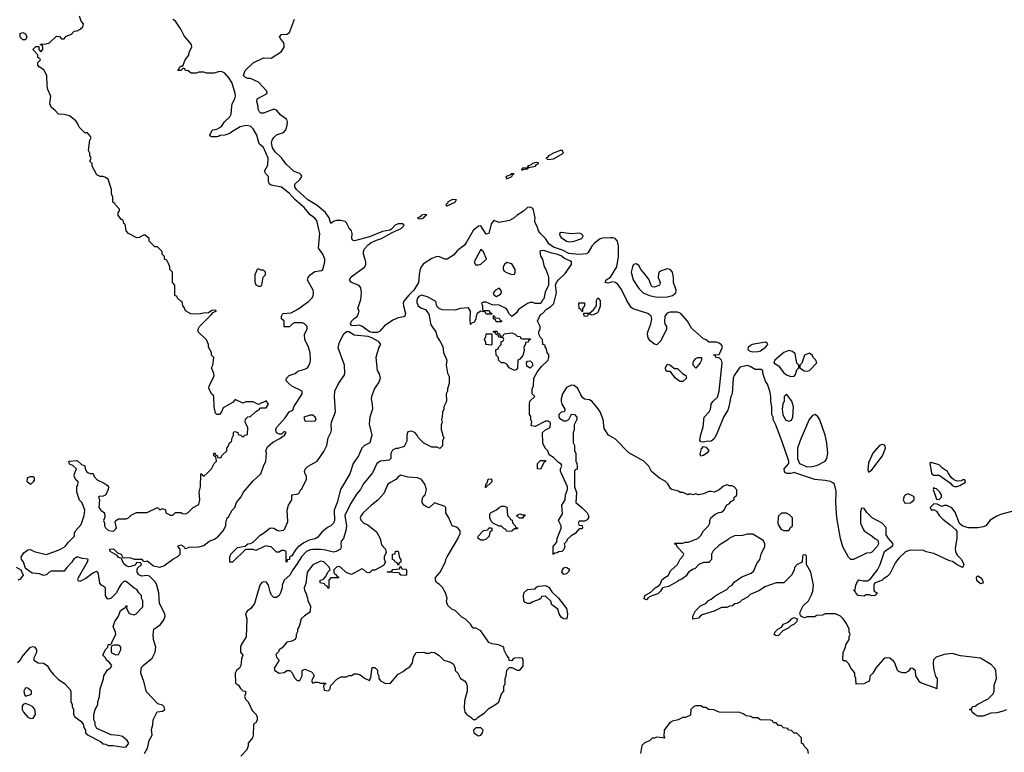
# Model space of a CAD drawing. Header units: inches. Extents: x 2710684 to 2828758, y 857022 to 965663.
# Tile 188 of 256: x 2770906 to 2778514, y 917838 to 923502. Entities that reach past the tile are written whole.
import ezdxf

# ---------------------------------------------------------------- set-up
doc = ezdxf.new("R2010")
doc.units = ezdxf.units.IN
doc.header["$MEASUREMENT"] = 0
doc.layers.add('C7971', color=7, linetype='Continuous')
doc.layers.add('C7972', color=7, linetype='Continuous')

msp = doc.modelspace()

# ---------------------------------------------------------------- linework, layer by layer
at = {"layer": 'C7971', "color": 4}
for points, elevation in [([(2770890, 918532), (2770910, 918552), (2770932.9, 918587.1), (2770989.5, 918650.5), (2771010, 918656), (2771022, 918650), (2771034.8, 918630), (2771034.8, 918610), (2771016, 918570), (2771016, 918550), (2771050, 918531), (2771090, 918526.8), (2771118, 918510), (2771141, 918470), (2771163.5, 918443.5), (2771203.5, 918403.5), (2771252, 918370), (2771292, 918330), (2771302, 918310), (2771302, 918230), (2771312, 918210), (2771312.7, 918192.7), (2771322, 918170), (2771322, 918130), (2771331.6, 918111.6), (2771378.8, 918078.8), (2771395.3, 918055.3), (2771402, 918030), (2771414, 918010), (2771414, 917990), (2771434, 917970), (2771530, 917922), (2771550, 917904.7), (2771570, 917902), (2771590, 917892), (2771628.4, 917891.6), (2771710, 917878), (2771730, 917882), (2771748.7, 917910), (2771735.3, 917930), (2771700.2, 917960.2), (2771670, 917969.2), (2771612.9, 917972.9), (2771503.1, 918023.1), (2771488.4, 918048.4), (2771488, 918070), (2771478, 918090), (2771478, 918130), (2771488, 918170), (2771498, 918182), (2771508.7, 918210), (2771508.7, 918230), (2771522, 918270), (2771528.7, 918330), (2771553.6, 918406.4), (2771555.3, 918430), (2771584.7, 918475.3), (2771608.4, 918491.6), (2771618, 918510), (2771596.5, 918536.5), (2771578, 918550), (2771568.4, 918568.4), (2771548, 918590), (2771570, 918634), (2771586, 918650), (2771588.9, 918671.1), (2771607.3, 918672.7), (2771618, 918682), (2771618, 918690), (2771648, 918750), (2771647.3, 918767.3), (2771628, 918810), (2771642, 918850), (2771668.7, 918890), (2771684.7, 918935.3), (2771722, 918958), (2771730, 918974), (2771734, 918970), (2771732, 918950), (2771751.6, 918911.6), (2771790, 918902), (2771806, 918910), (2771856.4, 918963.6), (2771858, 919010), (2771848, 919030), (2771846, 919050), (2771826, 919070), (2771810, 919098), (2771790, 919108), (2771730, 919159), (2771710, 919158), (2771690, 919138), (2771671.1, 919108.9), (2771654, 919070), (2771610, 919028.7), (2771590, 919022), (2771584.7, 919024.7), (2771568.7, 919050), (2771568, 919110), (2771538, 919130), (2771525.6, 919145.6), (2771515.1, 919215.1), (2771509.2, 919229.2), (2771496, 919236), (2771470, 919223.7), (2771417.7, 919182.3), (2771370, 919159), (2771362, 919162), (2771355.3, 919170), (2771361.2, 919190), (2771429.2, 919310), (2771435.3, 919330), (2771432.7, 919332.7), (2771390, 919336), (2771350, 919349.2), (2771321, 919330), (2771310, 919308), (2771270, 919266), (2771250, 919238), (2771150, 919238), (2771131.6, 919228.4), (2771114, 919210), (2771090, 919204), (2771058, 919218), (2771002.7, 919222.7), (2770956.4, 919256.4), (2770948, 919268), (2770934.5, 919310), (2770921.2, 919330), (2770918.4, 919350), (2770921.7, 919358.3), (2770938.3, 919381.7), (2770970, 919402.8), (2770990, 919406), (2771018, 919390), (2771110, 919368.5), (2771178, 919390), (2771222, 919410), (2771257.2, 919430), (2771279.5, 919460.5), (2771328.7, 919510), (2771328.7, 919531.3), (2771338, 919550), (2771381.2, 919598.8), (2771404.5, 919670), (2771409.3, 919709.3), (2771390, 919766), (2771368, 919788), (2771348, 919850), (2771348, 919890), (2771356.4, 919903.6), (2771358, 919930), (2771343.1, 919943.1), (2771326, 919970), (2771328.4, 919991.6), (2771332.2, 920000)], 12), ([(2771437.1, 920000), (2771450, 919994), (2771472.7, 919992.7), (2771482, 919970), (2771504.7, 919944.7), (2771559.8, 919919.8), (2771582.8, 919902.8), (2771591, 919891), (2771590.8, 919869.2), (2771570.8, 919829.2), (2771550, 919819), (2771523.6, 919816.4), (2771514, 919810), (2771522, 919790), (2771518, 919730), (2771532, 919710), (2771562, 919690), (2771563.6, 919656.4), (2771554, 919630), (2771562, 919610), (2771562, 919590), (2771570, 919574), (2771592.7, 919552.7), (2771630, 919547.3), (2771650, 919564.7), (2771653.6, 919573.6), (2771643.1, 919616.9), (2771648.9, 919631.1), (2771670, 919642), (2771730, 919642), (2771746, 919650), (2771767.3, 919672.7), (2771808.4, 919691.6), (2771890, 919692), (2771970, 919732), (2771990, 919714), (2772010, 919722), (2772031.6, 919711.6), (2772034, 919690), (2772070, 919672), (2772090, 919672), (2772110, 919692), (2772150, 919692), (2772163.6, 919683.6), (2772190, 919682), (2772208.4, 919691.6), (2772246, 919730), (2772290, 919754), (2772299, 919790), (2772294, 919850), (2772302, 919890), (2772306, 919990), (2772314, 919990), (2772318, 919978), (2772330, 919974), (2772356.9, 920000)], 12), ([(2771871.6, 917828.4), (2771892.3, 917870), (2771905.2, 917930), (2771928.7, 917970), (2771924, 918016), (2771935.3, 918050), (2771938, 918090), (2771968.4, 918151.6), (2772010, 918156), (2772028.7, 918170), (2772022, 918190), (2772010, 918202), (2771974, 918214), (2771884.8, 918304.8), (2771865.6, 918385.6), (2771842, 918450), (2771844, 918484), (2771850, 918498), (2771859, 918510), (2771930, 918566), (2771952.9, 918612.9), (2771958, 918650), (2771940.9, 918710), (2771937, 918750), (2771943.7, 918790), (2771993.3, 918826.7), (2772018.7, 918861.3), (2772029.5, 918890), (2772027, 918910), (2771987.3, 918990), (2771982, 919070), (2771966.6, 919130), (2771954.5, 919154.5), (2771910, 919201.2), (2771890, 919206), (2771850, 919199.7), (2771827, 919210), (2771814.5, 919230), (2771812.7, 919250), (2771817.2, 919262.8), (2771846, 919290), (2771842, 919302), (2771810, 919306), (2771796, 919284), (2771765.5, 919274.5), (2771750, 919272), (2771730, 919279.5), (2771710, 919295.3), (2771695.3, 919330), (2771696.4, 919336.4), (2771670, 919345.2), (2771659.3, 919359.3), (2771604, 919390), (2771602, 919410), (2771632, 919412), (2771660.7, 919380.7), (2771691, 919370), (2771703.6, 919343.6), (2771761.4, 919341.4), (2771790, 919331.3), (2771850, 919331), (2771858, 919318), (2771870, 919314), (2771890, 919318), (2771940.7, 919280.7), (2771990, 919270.7), (2772020.9, 919279.1), (2772090, 919331.3), (2772128.4, 919351.6), (2772146, 919370), (2772146, 919410), (2772130, 919426), (2772130, 919434), (2772150, 919442), (2772174, 919430), (2772178, 919418), (2772190, 919414), (2772216.4, 919423.6), (2772290, 919426), (2772330, 919438), (2772370, 919471.3), (2772410, 919486), (2772442, 919510), (2772478, 919550), (2772498, 919590), (2772498, 919610), (2772508, 919650), (2772520.4, 919659.6), (2772548, 919710), (2772568, 919730), (2772582, 919770), (2772615.3, 919810), (2772635.3, 919850), (2772710, 919938), (2772770, 919992), (2772772.6, 920000)], 8), ([(2773460.3, 920000), (2773457.1, 919990), (2773384.9, 919870), (2773359.1, 919770), (2773334.9, 919710), (2773339.1, 919630), (2773330, 919608.7), (2773311.3, 919590), (2773284.5, 919575.5), (2773239.8, 919540.2), (2773210, 919502), (2773190, 919488.7), (2773142, 919478), (2773102.5, 919457.5), (2773055.9, 919424.1), (2773036.8, 919403.2), (2773010, 919358), (2772991.3, 919348.7), (2772990, 919328.7), (2772972.7, 919327.3), (2772970, 919309), (2772966, 919310), (2772966, 919390), (2772950, 919398), (2772930, 919398), (2772910, 919386), (2772890, 919386), (2772850, 919426), (2772828.4, 919428.4), (2772815.3, 919435.3), (2772794, 919430), (2772730, 919398), (2772710, 919406), (2772650, 919406), (2772550, 919308), (2772528.7, 919308.7), (2772528.9, 919348.9), (2772538, 919370), (2772590, 919422), (2772648.7, 919431.3), (2772670, 919451.3), (2772690, 919452), (2772710, 919462), (2772763.2, 919516.8), (2772790, 919531.3), (2772838, 919570), (2772850, 919573.4), (2772870, 919570.7), (2772894.8, 919554.8), (2772910, 919550.8), (2772944, 919556), (2772953.6, 919566.4), (2772978, 919622), (2772973.2, 919710), (2772984, 919750), (2773008, 919790), (2773008, 919830), (2773047.3, 919832.7), (2773062, 919838), (2773078, 919870), (2773085.6, 919874.4), (2773122.9, 919950), (2773122, 919970), (2773110, 920000)], 4), ([(2773632.6, 920000), (2773561, 919910), (2773538.8, 919870), (2773507.3, 919832.7), (2773460.9, 919759.1), (2773419.3, 919670), (2773430.4, 919590), (2773426.2, 919553.8), (2773407.7, 919492.3), (2773391, 919470), (2773386.8, 919450), (2773390.6, 919429.4), (2773384.7, 919410), (2773352, 919390), (2773330, 919386.6), (2773270, 919402), (2773230, 919406.6), (2773170, 919406.9), (2773150, 919403.5), (2773123, 919390), (2773083.7, 919350), (2773048.3, 919291.7), (2773015.3, 919250), (2772993.4, 919206.6), (2772950.6, 919169.4), (2772934.8, 919130), (2772934, 919110), (2772921, 919070), (2772910.5, 919049.5), (2772890, 919035.3), (2772870, 919035.3), (2772852.9, 919052.9), (2772840.2, 919080.2), (2772829, 919130), (2772814.2, 919154.2), (2772790, 919157.2), (2772778, 919150), (2772762.8, 919130), (2772721, 918990), (2772692, 918950), (2772664.7, 918930), (2772652, 918910), (2772662, 918870), (2772656, 918730), (2772618, 918670), (2772611.3, 918650), (2772612.7, 918612.7), (2772631.3, 918590), (2772619.6, 918560.4), (2772614.8, 918510), (2772604.7, 918490), (2772582, 918470), (2772572, 918450), (2772572.7, 918372.7), (2772596.9, 918356.9), (2772611.6, 918331.6), (2772630, 918314), (2772650.9, 918310.9), (2772652, 918290), (2772642, 918270), (2772652, 918250), (2772672, 918230), (2772702, 918162), (2772732, 918130), (2772742, 918110), (2772742, 918090), (2772730, 918066), (2772718, 918062), (2772712.7, 918047.3), (2772711.3, 917970), (2772704.7, 917950), (2772671.3, 917910), (2772671, 917889), (2772662, 917858), (2772614, 917810)], 8), ([(2775193.8, 920000), (2775192, 919890), (2775207.1, 919847.1), (2775202, 919770), (2775250.5, 919730.5), (2775290.5, 919690.5), (2775300.7, 919670), (2775301, 919650), (2775290, 919635.3), (2775270, 919626), (2775230, 919626), (2775222, 919610), (2775230, 919594), (2775252.7, 919592.7), (2775254, 919570), (2775250, 919566), (2775230, 919566), (2775198, 919530), (2775167.3, 919512.7), (2775136, 919484), (2775130, 919468), (2775112, 919450), (2775118, 919430), (2775110, 919406), (2775094, 919390), (2775072, 919388), (2775059.6, 919380.4), (2775042, 919378), (2775028.7, 919368.7), (2775028.7, 919430), (2775056.4, 919463.6), (2775058, 919490), (2775088.7, 919570), (2775088.7, 919590), (2775069, 919630), (2775099.3, 919680.7), (2775095.3, 919750), (2775122, 919790), (2775122.7, 919830), (2775139, 919870), (2775138, 919890), (2775090.3, 920000)], 8), ([(2778530, 918168), (2778504.7, 918155.3), (2778455.3, 918144.7), (2778410, 918142), (2778350, 918118), (2778310, 918118), (2778286, 918130), (2778266, 918150), (2778262, 918162), (2778246, 918170), (2778262, 918178), (2778267.3, 918192.7), (2778290, 918194), (2778308.4, 918211.6), (2778390, 918252), (2778428, 918290), (2778435.3, 918310), (2778436.4, 918356.4), (2778453.2, 918410), (2778449.2, 918470), (2778439, 918490), (2778415.5, 918515.5), (2778330, 918565.2), (2778174.8, 918585.2), (2778110, 918601.2), (2778050, 918595.3), (2777986.4, 918573.6), (2777967.1, 918552.9), (2777964.7, 918530), (2777966.4, 918486.4), (2777983.6, 918423.6), (2777994, 918410), (2777992, 918328), (2777978, 918338), (2777873.6, 918373.6), (2777862, 918382), (2777829.3, 918429.3), (2777828, 918468), (2777807.3, 918487.3), (2777790, 918488), (2777774, 918466), (2777750, 918453.2), (2777730, 918452.7), (2777700.9, 918460.9), (2777688, 918470), (2777668.7, 918530), (2777660.2, 918540.2), (2777630, 918565.2), (2777610, 918569.3), (2777590, 918566), (2777580.9, 918559.1), (2777524.9, 918495.1), (2777498, 918450), (2777478, 918430), (2777470, 918388), (2777427.3, 918367.3), (2777370, 918366), (2777368, 918410), (2777358, 918430), (2777358, 918450), (2777350, 918466), (2777330, 918486), (2777310, 918526), (2777290, 918546), (2777270, 918546), (2777266, 918550), (2777268, 918610), (2777288, 918650), (2777288.7, 918670), (2777315.3, 918710), (2777315.3, 918730), (2777322, 918750), (2777315.3, 918770), (2777315.3, 918790), (2777293.6, 918833.6), (2777269.1, 918869.1), (2777248, 918890), (2777210, 918908.7), (2777130, 918908), (2777110, 918898), (2777063.6, 918896.4), (2777050, 918886), (2776990, 918886), (2776970, 918878), (2776948, 918888), (2776938, 918898), (2776935.3, 918910), (2776939.3, 918930), (2776959.3, 918970), (2777002, 919010), (2777022, 919050), (2777034.6, 919085.4), (2777039, 919130), (2777019, 919230), (2776986, 919290), (2776986, 919350), (2776982, 919362), (2776970, 919366), (2776958, 919362), (2776954, 919350), (2776952.7, 919307.3), (2776914, 919290), (2776892, 919268), (2776890, 919246), (2776870, 919208), (2776810, 919148), (2776750, 919148.7), (2776663.5, 919116.5), (2776622, 919090), (2776550, 919058), (2776530, 919038), (2776486.4, 919013.6), (2776470, 918998), (2776450, 918988), (2776432.7, 918987.3), (2776414, 918970), (2776390, 918968), (2776370, 918958), (2776330, 918958), (2776271.6, 918928.4), (2776179.8, 918900.2), (2776166.4, 918893.6), (2776150, 918875.3), (2776108, 918868), (2776108.4, 918891.6), (2776127.3, 918932.7), (2776166, 918970), (2776210, 918992), (2776228.9, 919011.1), (2776250, 919022), (2776286.3, 919053.7), (2776370, 919098), (2776390, 919121), (2776410, 919131.3), (2776426.6, 919153.4), (2776486.3, 919193.7), (2776558, 919222), (2776578.6, 919241.4), (2776602.9, 919297.1), (2776624, 919330), (2776634, 919370), (2776664, 919430), (2776664, 919450), (2776652.5, 919472.5), (2776642, 919482), (2776570, 919524), (2776530, 919525.2), (2776490, 919513.2), (2776430, 919512.7), (2776390, 919494), (2776378, 919482), (2776310, 919439), (2776263.5, 919396.5), (2776252, 919370), (2776251.6, 919328.4), (2776230, 919306), (2776190, 919306), (2776154, 919290), (2776122, 919258), (2776110, 919255.3), (2776074, 919230), (2776056.9, 919203.1), (2776022, 919178), (2776002, 919170), (2775990, 919158), (2775918.8, 919121.2), (2775874, 919110), (2775856.9, 919083.1), (2775836, 919064), (2775790, 919048), (2775766, 919034), (2775750, 919018), (2775730, 919026), (2775735.3, 919050), (2775784, 919076), (2775815.3, 919110), (2775850, 919131.3), (2775858.6, 919141.4), (2775867.6, 919172.4), (2775890, 919191), (2775915.5, 919204.5), (2775936.5, 919243.5), (2775988, 919290), (2776008.4, 919331.6), (2776030, 919354), (2776038, 919370), (2776036.4, 919376.4), (2775987.3, 919427.3), (2775982, 919442), (2775966, 919450), (2775970, 919454), (2776030, 919454), (2776050, 919462), (2776070, 919462), (2776146, 919490), (2776170, 919514), (2776188.9, 919551.1), (2776228, 919590), (2776238, 919610), (2776238, 919630), (2776246, 919650), (2776280.4, 919679.6), (2776308.4, 919691.6), (2776330, 919694), (2776350, 919714), (2776368.9, 919751.1), (2776390, 919762), (2776402, 919778), (2776426, 919790), (2776426, 919810), (2776442, 919818), (2776447.3, 919832.7), (2776447.3, 919867.3), (2776426, 919890), (2776410, 919898), (2776390, 919898), (2776370, 919906), (2776343.6, 919896.4), (2776311.6, 919868.4), (2776271.1, 919848.9), (2776250, 919855.3), (2776230, 919855.3), (2776190, 919835.3), (2776150, 919828.7), (2776130, 919835.3), (2776110, 919828.7), (2776084.7, 919835.3), (2776070, 919828), (2776030, 919848), (2776010, 919848), (2775996.4, 919856.4), (2775946, 919870), (2775936.4, 919876.4), (2775913.6, 919913.6), (2775894.6, 919934.6), (2775850, 919958), (2775799.9, 920000)], 8), ([(2776883.4, 920000), (2776865.4, 919994.6), (2776834.6, 919994.6), (2776823.6, 920000)], 4), ([(2778590, 919704), (2778484.5, 919675.5), (2778450, 919661.2), (2778405.8, 919634.2), (2778371, 919590), (2778350, 919581.2), (2778310, 919574), (2778234.6, 919574.6), (2778188.4, 919588.4), (2778168.4, 919608.4), (2778133.6, 919693.6), (2778108.4, 919728.4), (2778070, 919746), (2778050, 919746), (2778030, 919738), (2777996.4, 919756.4), (2777970, 919758), (2777942, 919730), (2777950, 919714), (2777971.6, 919711.6), (2777990, 919702), (2778011.3, 919670), (2778039.8, 919639.8), (2778096.3, 919596.3), (2778138.8, 919558.8), (2778146.4, 919546.4), (2778147.5, 919492.5), (2778135.3, 919415.3), (2778136, 919390), (2778150, 919362), (2778182, 919330), (2778202, 919290), (2778194, 919270), (2778190, 919268), (2778150, 919288), (2778113.2, 919313.2), (2778090, 919319), (2777970, 919376), (2777909.4, 919389.4), (2777890, 919399), (2777790, 919402), (2777750, 919388.7), (2777699.8, 919340.2), (2777673.4, 919306.6), (2777630, 919218), (2777610, 919198), (2777579.6, 919180.4), (2777570, 919168), (2777510, 919146), (2777504.7, 919130), (2777504.7, 919090), (2777510, 919082), (2777531, 919070), (2777514, 919050), (2777490, 919048), (2777470, 919055.3), (2777444.7, 919055.3), (2777430, 919046), (2777386, 919050), (2777366, 919070), (2777362, 919082), (2777348, 919090), (2777362, 919098), (2777366, 919130), (2777380.2, 919159.8), (2777390, 919170.8), (2777423.5, 919163.5), (2777456.5, 919163.5), (2777480.2, 919179.8), (2777534, 919250), (2777555.3, 919290), (2777588, 919390), (2777650, 919434), (2777655.3, 919450), (2777618, 919490), (2777600.4, 919520.4), (2777602, 919570), (2777598, 919578), (2777570, 919608.7), (2777492, 919652), (2777451.9, 919691.9), (2777430, 919722), (2777410, 919726), (2777402.8, 919697.2), (2777402.8, 919610), (2777423.5, 919563.5), (2777432, 919550), (2777494, 919510), (2777514, 919490), (2777538, 919478), (2777542, 919450), (2777531.1, 919428.9), (2777490, 919386), (2777479.6, 919380.4), (2777450, 919378), (2777350, 919328), (2777328.4, 919328.4), (2777310, 919346), (2777266.3, 919426.3), (2777249.2, 919490), (2777221.2, 919650), (2777213.2, 919770), (2777215.9, 919855.9), (2777202.7, 919910), (2777190, 919922.7), (2777170, 919932.3), (2777130, 919940.7), (2777050, 919947), (2776895.8, 920000)], 4), ([(2777952, 920000), (2777954, 919990), (2777970, 919982), (2778010, 919982), (2778098.8, 919918.8), (2778110, 919902), (2778130, 919892), (2778150, 919892), (2778170, 919902), (2778214, 919926), (2778210, 919946), (2778190, 919946), (2778182, 919938), (2778150, 919934), (2778124, 919944), (2778104, 919964), (2778080.5, 920000)], 4), ([(2770878, 919270), (2770914, 919250), (2770931.6, 919208.4), (2770910, 919178), (2770891.6, 919168.4)], 12), ([(2777002, 917830), (2776996.4, 917856.4), (2776967.3, 917887.3), (2776962, 917902), (2776946, 917910), (2776946, 917950), (2776910, 917986), (2776890, 917986), (2776870, 918006), (2776846, 918010), (2776842, 918022), (2776808.4, 918028.4), (2776790, 918046), (2776770, 918046), (2776750, 918066), (2776730, 918066), (2776722, 918082), (2776710, 918086), (2776628.4, 918088.4), (2776610, 918106), (2776570, 918106), (2776556.4, 918116.4), (2776520.4, 918120.4), (2776496.4, 918136.4), (2776470, 918146), (2776310, 918148), (2776270, 918166), (2776228.4, 918168.4), (2776210, 918186), (2776190, 918186), (2776170, 918198), (2776130, 918199), (2776112, 918190), (2776092, 918170), (2776090, 918126), (2776051.6, 918108.4), (2776030, 918108), (2775994, 918090), (2775950, 918079), (2775930, 918068), (2775884.7, 918010), (2775882, 917962), (2775891.3, 917948.7), (2775830, 917955.3), (2775808, 917948), (2775792, 917948), (2775774, 917930), (2775730, 917908), (2775712, 917890), (2775702, 917830)], 12)]:
    msp.add_lwpolyline(points, dxfattribs=dict(at, elevation=elevation))
for points, elevation in [([(2770990, 919909.3), (2770964, 919930), (2770965.2, 919954.8), (2770970, 919962), (2770988.9, 919971.1), (2771011.6, 919971.6), (2771018, 919958), (2771016.9, 919943.1), (2771011.1, 919928.9)], 12), ([(2773850, 919981.2), (2773830, 919969), (2773812.8, 919947.2), (2773770, 919925.2), (2773751, 919910), (2773719.8, 919840.2), (2773673.2, 919786.8), (2773624.7, 919750), (2773561, 919690), (2773544.7, 919670), (2773538, 919650), (2773544.7, 919630), (2773564.7, 919610), (2773596.8, 919596.8), (2773662, 919542), (2773691.3, 919490), (2773701, 919441), (2773731.3, 919410), (2773738, 919382), (2773722, 919350), (2773722, 919330), (2773732, 919310), (2773718, 919282), (2773650, 919246), (2773630, 919246), (2773610, 919226), (2773588.4, 919228.4), (2773566, 919250), (2773550, 919258), (2773470, 919214), (2773429.1, 919229.1), (2773386, 919270), (2773370, 919274), (2773354, 919270), (2773334, 919250), (2773334, 919230), (2773338, 919218), (2773350, 919214), (2773358, 919198), (2773370, 919194), (2773370, 919186), (2773310, 919186), (2773294, 919170), (2773294, 919110), (2773290, 919106), (2773282, 919122), (2773266, 919130), (2773262, 919142), (2773228.9, 919148.9), (2773228, 919170), (2773250, 919174), (2773270, 919194), (2773290, 919234), (2773306, 919250), (2773298, 919270), (2773255.3, 919310), (2773230, 919317.2), (2773170, 919288), (2773126, 919230), (2773116.9, 919143.1), (2773104.7, 919110), (2773106, 919090), (2773118, 919070), (2773131.1, 919031.1), (2773132, 919010), (2773152, 918970), (2773151.1, 918928.9), (2773143.6, 918916.4), (2773106.4, 918893.6), (2773082, 918870), (2773064.7, 918810), (2773052, 918790), (2773052, 918770), (2773042, 918750), (2773042, 918730), (2773034, 918710), (2773010, 918698), (2772970, 918688.7), (2772934.4, 918645.6), (2772912, 918630), (2772905.4, 918614.6), (2772886.4, 918593.6), (2772890, 918574), (2772912, 918550), (2772871.3, 918490), (2772878, 918470), (2772910, 918451), (2772950, 918456), (2772970, 918472), (2772994, 918470), (2773011.6, 918451.6), (2773030, 918414), (2773050, 918394), (2773070, 918394), (2773088, 918430), (2773088.4, 918471.6), (2773110, 918482), (2773159.8, 918459.8), (2773172, 918450), (2773182, 918430), (2773162, 918390), (2773170, 918374), (2773190, 918382), (2773210, 918382), (2773230, 918374), (2773270, 918374), (2773272.7, 918367.3), (2773258, 918362), (2773254, 918350), (2773258, 918318), (2773290, 918314), (2773306, 918330), (2773307.3, 918352.7), (2773356.4, 918403.6), (2773390, 918422), (2773430, 918422), (2773450, 918432), (2773470, 918432), (2773490, 918444.7), (2773510, 918444.7), (2773537.3, 918437.3), (2773570, 918411.3), (2773610, 918394), (2773620.4, 918419.6), (2773630, 918494), (2773650, 918494), (2773670, 918474), (2773672, 918450), (2773682, 918430), (2773682, 918410), (2773694, 918390), (2773731.6, 918371.6), (2773770, 918372), (2773830, 918442), (2773870, 918462), (2773890, 918482), (2773920.4, 918499.6), (2773942, 918530), (2773950, 918574), (2773969.1, 918610.9), (2774030, 918612), (2774045.4, 918605.4), (2774070, 918604.7), (2774090, 918612), (2774110, 918611.3), (2774146.4, 918586.4), (2774182, 918550), (2774236, 918536), (2774258.8, 918518.8), (2774271.3, 918490), (2774272, 918470), (2774292, 918450), (2774312, 918410), (2774342, 918390), (2774355.3, 918375.3), (2774364.7, 918350), (2774364.7, 918310), (2774343.5, 918236.5), (2774341, 918181), (2774344.7, 918150), (2774362, 918130), (2774391.1, 918111.1), (2774410, 918092), (2774430, 918092), (2774449.1, 918110.9), (2774496.5, 918143.5), (2774530, 918178), (2774590, 918212), (2774608, 918230), (2774628.4, 918291.6), (2774646, 918310), (2774647.3, 918347.3), (2774658, 918370), (2774658, 918410), (2774666, 918430), (2774670, 918474), (2774690, 918494), (2774710, 918494), (2774750, 918474), (2774770, 918474), (2774796.4, 918503.6), (2774795.3, 918550), (2774790, 918566), (2774770, 918568), (2774730, 918566), (2774718, 918562), (2774710, 918546), (2774687.3, 918547.3), (2774686, 918570), (2774670, 918586), (2774648.4, 918628.4), (2774646, 918650), (2774606, 918670), (2774556.4, 918676.4), (2774530, 918688), (2774470, 918778), (2774430, 918798), (2774410, 918798), (2774390, 918828), (2774350, 918868), (2774323.1, 918883.1), (2774270, 918934), (2774244, 918944), (2774214.6, 918974.6), (2774203.1, 919003.1), (2774208.7, 919030), (2774195.3, 919070), (2774172.9, 919112.9), (2774150, 919135.3), (2774126, 919150), (2774118, 919170), (2774118, 919190), (2774154, 919230), (2774195.3, 919310), (2774198, 919330), (2774208, 919350), (2774292.1, 919487.9), (2774308.7, 919530), (2774308.7, 919550), (2774290, 919575.3), (2774248, 919590), (2774222, 919650), (2774198, 919690), (2774198, 919730), (2774190, 919738), (2774110, 919768), (2774070, 919729), (2774050, 919735.3), (2774028.7, 919750), (2774015.3, 919770), (2774015.3, 919790), (2774024.7, 919815.3), (2774038, 919830), (2774048.7, 919870), (2774035.3, 919910), (2774010, 919948), (2773980.4, 919960.4), (2773905.6, 919965.6)], 12), ([(2774506, 919886), (2774508, 919910), (2774518, 919922), (2774526, 919950), (2774552.7, 919952.7), (2774554, 919930), (2774530, 919906), (2774518, 919902), (2774510, 919886)], 8), ([(2777970, 919886), (2777964.7, 919870), (2777990, 919794), (2778010, 919792), (2778028, 919810), (2778028, 919830), (2778015.3, 919850), (2777990, 919875.3), (2777978, 919878)], 4), ([(2777770, 919835.3), (2777750, 919828), (2777741, 919819), (2777732, 919790), (2777742, 919770), (2777750, 919764.7), (2777790, 919766), (2777818, 919790), (2777818, 919810), (2777810, 919818)], 4), ([(2774670, 919546), (2774662, 919562), (2774647.3, 919567.3), (2774630, 919586), (2774610, 919586), (2774567.3, 919607.3), (2774550, 919626), (2774538, 919650), (2774538, 919682), (2774548.4, 919691.6), (2774590, 919712), (2774610, 919732), (2774630, 919742), (2774650, 919742), (2774670, 919734), (2774674, 919670), (2774694, 919650), (2774698, 919638), (2774712, 919632), (2774712.7, 919612.7), (2774734, 919590), (2774738, 919578), (2774754, 919570), (2774750, 919566), (2774730, 919566), (2774710, 919548)], 8), ([(2774790, 919674), (2774810, 919674), (2774810, 919666), (2774798, 919662), (2774790, 919648), (2774768.4, 919648.4), (2774746, 919670), (2774770, 919682)], 8), ([(2776830, 919688), (2776792.7, 919687.3), (2776770, 919666), (2776765.4, 919654.6), (2776764.7, 919610), (2776770, 919594), (2776786.4, 919566.4), (2776798, 919558), (2776810, 919552), (2776850, 919554), (2776863.1, 919576.9), (2776878, 919590), (2776878, 919650), (2776854.6, 919674.6)], 8), ([(2774470, 919478), (2774448, 919490), (2774448.7, 919510), (2774490, 919552), (2774522, 919558), (2774530, 919574), (2774550, 919574), (2774554, 919570), (2774554, 919550), (2774538, 919542), (2774534, 919510), (2774510, 919486), (2774490, 919478)], 8), ([(2773830, 919286), (2773822, 919302), (2773806, 919310), (2773802, 919322), (2773786, 919330), (2773786, 919370), (2773806, 919374), (2773810, 919394), (2773830, 919394), (2773842, 919342), (2773852, 919330), (2773851.6, 919308.4), (2773838, 919302), (2773834, 919286)], 12), ([(2773890, 919206), (2773850, 919208), (2773842, 919222), (2773830, 919226), (2773746, 919230), (2773750, 919234), (2773782, 919238), (2773788.4, 919251.6), (2773842, 919258), (2773846, 919274), (2773850, 919274), (2773858, 919258), (2773890, 919254), (2773894, 919250), (2773894, 919210)], 12), ([(2775110, 919214), (2775094, 919230), (2775099, 919250), (2775110, 919264.7), (2775129.3, 919270.7), (2775150, 919258), (2775153.4, 919250), (2775142.8, 919230), (2775130, 919219.3)], 8), ([(2778330, 919142), (2778310, 919158), (2778302, 919170), (2778298, 919190), (2778302, 919198), (2778310, 919202), (2778330.5, 919190.5), (2778344.7, 919170), (2778350, 919146)], 4), ([(2775130, 918868.7), (2775110, 918869), (2775090, 918882), (2775074, 918910), (2775064, 918944), (2775018, 918978), (2775010, 919006), (2774970, 919046), (2774938, 919042), (2774932.7, 919027.3), (2774919.6, 919020.4), (2774870, 919002), (2774850, 918988.7), (2774830, 918988.7), (2774810, 918998), (2774802, 919010), (2774799, 919050), (2774805.2, 919074.8), (2774830, 919098), (2774890, 919102), (2774903.1, 919116.9), (2774916.4, 919123.6), (2774970, 919126.8), (2774995.5, 919115.5), (2775018, 919078), (2775070, 919031), (2775130, 918951.3), (2775138.8, 918910), (2775136.9, 918883.1)], 8), ([(2776750, 918739), (2776735.3, 918750), (2776744, 918770), (2776764, 918790), (2776793.6, 918806.4), (2776809, 918830), (2776838, 918842), (2776861.2, 918858.8), (2776870, 918870.8), (2776890, 918881), (2776914, 918870), (2776912, 918850), (2776891, 918829), (2776864, 918816), (2776850, 918802), (2776802, 918778), (2776770, 918741.2)], 8), ([(2771670, 918668), (2771632.7, 918667.3), (2771618, 918662), (2771614, 918650), (2771614, 918610), (2771650, 918592), (2771670, 918594), (2771688, 918630), (2771688, 918650), (2771680.4, 918660.4)], 12), ([(2770950, 918338), (2770938.8, 918310), (2770942.8, 918282.8), (2770950, 918272), (2770990, 918284.7), (2770998, 918290), (2770998, 918310), (2770970, 918335.3)], 12), ([(2770950, 918215.3), (2770931.6, 918208.4), (2770925.4, 918194.6), (2770924.7, 918170), (2770936, 918150), (2770970, 918111), (2770990, 918101), (2771010, 918102), (2771028.7, 918130), (2771024, 918170), (2771008.7, 918190), (2770990, 918201.2)], 12), ([(2774470, 918028), (2774430, 918028), (2774412, 918010), (2774414, 917990), (2774450, 917964.7), (2774470, 917972), (2774482, 917990), (2774488, 918010)], 12)]:
    msp.add_lwpolyline(points, close=True, dxfattribs=dict(at, elevation=elevation))
at = {"layer": 'C7972', "color": 4}
for points, elevation in [([(2772356.9, 920000), (2772388, 920030), (2772408.4, 920071.6), (2772426, 920090), (2772422, 920122), (2772406, 920130), (2772406, 920150), (2772412.7, 920152.7), (2772418, 920138), (2772432.7, 920132.7), (2772438, 920118), (2772450, 920114), (2772462, 920118), (2772467.3, 920132.7), (2772506, 920170), (2772506, 920190), (2772516.4, 920203.6), (2772526, 920230), (2772542, 920238), (2772548, 920270), (2772558, 920290), (2772558, 920310), (2772564, 920316), (2772570, 920318), (2772590.9, 920310.9), (2772594, 920294), (2772614, 920290), (2772630, 920274), (2772646, 920290), (2772666, 920294), (2772668, 920350), (2772648.9, 920388.9), (2772650, 920414), (2772668.4, 920431.6), (2772690, 920434), (2772728.9, 920471.1), (2772758, 920490), (2772762, 920498), (2772770, 920502), (2772810, 920502), (2772828, 920530), (2772810, 920555.3), (2772750, 920526), (2772710, 920548), (2772652.7, 920547.3), (2772630, 920538), (2772570, 920566), (2772555.3, 920544.7), (2772478, 920502), (2772464.7, 920470), (2772450, 920448.7), (2772430, 920448.7), (2772420.2, 920460.2), (2772408.7, 920510), (2772407.3, 920587.3), (2772402, 920602), (2772390, 920606), (2772368.7, 920650), (2772368.9, 920671.1), (2772402, 920730), (2772408, 920750), (2772407.3, 920767.3), (2772388, 920810), (2772398, 920830), (2772406, 920890), (2772388.4, 920908.4), (2772388, 920930), (2772366, 920970), (2772366, 920990), (2772350, 921026), (2772286, 921090), (2772286, 921110), (2772295.3, 921130), (2772382, 921218), (2772402, 921238), (2772426, 921250), (2772415.3, 921255.3), (2772390, 921254), (2772364.7, 921235.3), (2772326.4, 921233.6), (2772290, 921225.2), (2772229, 921229), (2772186, 921250), (2772176.4, 921276.4), (2772166, 921290), (2772162, 921322), (2772150, 921326), (2772126, 921350), (2772122, 921362), (2772106, 921370), (2772106, 921450), (2772086, 921470), (2772086, 921550), (2772066, 921570), (2772066, 921590), (2772056.4, 921616.4), (2772042, 921642), (2772026, 921650), (2772026, 921670), (2772006, 921690), (2772006, 921710), (2771970, 921746), (2771950, 921746), (2771906, 921790), (2771906, 921810), (2771876.4, 921836.4), (2771863.6, 921836.4), (2771830, 921818), (2771810, 921815.3), (2771746, 921850), (2771728.4, 921868.4), (2771722, 921922), (2771710, 921926), (2771706, 921950), (2771698, 921958), (2771690, 921958), (2771668, 921990), (2771668, 922010), (2771676.4, 922023.6), (2771676.4, 922036.4), (2771646, 922070), (2771642, 922082), (2771626, 922090), (2771626, 922130), (2771616.4, 922156.4), (2771615.3, 922190), (2771588.9, 922268.9), (2771570, 922282), (2771550, 922288.7), (2771528.9, 922288.9), (2771503.1, 922303.1), (2771466, 922370), (2771466, 922390), (2771448.4, 922408.4), (2771458, 922430), (2771448.9, 922448.9), (2771448, 922470), (2771438, 922490), (2771448, 922570), (2771458, 922590), (2771456.4, 922596.4), (2771430, 922626), (2771410, 922626), (2771366, 922670), (2771356.4, 922696.4), (2771340.4, 922720.4), (2771290, 922758), (2771250, 922768), (2771206, 922770), (2771180.4, 922800.4), (2771150, 922826), (2771138, 922850), (2771146, 922910), (2771123.1, 922963.1), (2771118, 922990), (2771115.3, 923070), (2771092.9, 923112.9), (2771056.4, 923136.4), (2771046, 923150), (2771046, 923170), (2771066, 923190), (2771062, 923202), (2771046, 923210), (2771046, 923230), (2771008.7, 923271.3), (2771030, 923294), (2771054, 923294), (2771054, 923270), (2771070, 923254), (2771086, 923270), (2771086, 923290), (2771082, 923302), (2771066, 923306), (2771067.3, 923312.7), (2771110, 923314), (2771136.4, 923323.6), (2771190, 923374), (2771212.7, 923372.7), (2771230, 923354), (2771250, 923354), (2771266, 923374), (2771306, 923390), (2771328, 923412), (2771350, 923416), (2771372.5, 923427.5), (2771392.7, 923447.3), (2771399, 923470), (2771382, 923490), (2771368.4, 923528.4)], 12), ([(2772772.6, 920000), (2772789.2, 920050), (2772809, 920090), (2772814, 920150), (2772809, 920170), (2772820.2, 920199.8), (2772863.2, 920236.8), (2772916.4, 920263.6), (2772938, 920282), (2772950, 920284.7), (2772966, 920310), (2772950, 920318), (2772930, 920298), (2772910, 920298), (2772890, 920308), (2772885.2, 920330), (2772889.3, 920350), (2772957.2, 920422.8), (2772989, 920470), (2773016.4, 920483.6), (2773025.2, 920510), (2773088.7, 920610), (2773088, 920630), (2773009.1, 920669.1), (2772986, 920690), (2772966, 920710), (2772968, 920730), (2772989.1, 920750.9), (2773033.6, 920766.4), (2773054.6, 920785.4), (2773110, 920801), (2773130, 920811.3), (2773144, 920830), (2773150, 920854), (2773153.2, 920870), (2773150, 920926), (2773138, 920970), (2773108, 921030), (2773106, 921070), (2773126, 921110), (2773126, 921130), (2773106, 921150), (2773090, 921158), (2773030, 921158), (2773014, 921150), (2772990, 921128), (2772948.4, 921128.4), (2772948.7, 921170), (2772928.7, 921190), (2772928, 921210), (2772938, 921230), (2773004, 921236), (2773054.8, 921265.2), (2773136.6, 921323.4), (2773164, 921350), (2773172.5, 921367.5), (2773177.2, 921390), (2773174, 921410), (2773129.3, 921489.3), (2773134, 921510), (2773149.6, 921530.4), (2773186, 921554), (2773237.6, 921562.4), (2773249, 921570), (2773262.9, 921630), (2773263.7, 921650), (2773249.4, 921689.4), (2773215.3, 921735.3), (2773224.2, 921850), (2773220.5, 921870), (2773202.7, 921950), (2773187.5, 921967.5), (2773150, 921992.3), (2773104.5, 922050), (2773031.1, 922111.1), (2772990, 922158), (2772930, 922206.6), (2772850, 922221.2), (2772835.3, 922230), (2772828.7, 922250), (2772828, 922290), (2772808, 922310), (2772798, 922330), (2772824, 922376), (2772825.1, 922430), (2772790, 922513.2), (2772760.2, 922540.2), (2772752.7, 922552.7), (2772738, 922610), (2772710, 922657.2), (2772690, 922679.3), (2772656.9, 922683.1), (2772610, 922673.2), (2772544.5, 922635.5), (2772530, 922622), (2772490, 922608), (2772452.7, 922607.3), (2772442, 922598), (2772430, 922595.3), (2772390, 922595.3), (2772380.2, 922600.2), (2772375.3, 922610), (2772390, 922642), (2772398, 922650), (2772430, 922656), (2772465.2, 922674.8), (2772487.9, 922712.1), (2772529, 922750), (2772539, 922770), (2772544, 922830), (2772549, 922850), (2772569.2, 922890), (2772572.7, 922910), (2772572, 922930), (2772547.6, 923010), (2772525.1, 923050), (2772490, 923087), (2772470, 923098.4), (2772450, 923100.9), (2772409.2, 923089.2), (2772350, 923088), (2772330, 923095.3), (2772290, 923095.3), (2772270, 923088.7), (2772230, 923088.7), (2772207.3, 923107.3), (2772188.4, 923108.4), (2772182, 923122), (2772170, 923126), (2772151.6, 923108.4), (2772128.4, 923108.4), (2772138, 923122), (2772138, 923130), (2772150, 923142), (2772158, 923142), (2772168.9, 923151.1), (2772184, 923190), (2772212.9, 923227.1), (2772215.3, 923250), (2772235.3, 923290), (2772234, 923310), (2772176, 923376), (2772150, 923428.7), (2772108.7, 923490), (2772090, 923504)], 8), ([(2776823.6, 920000), (2776821.2, 920001.2), (2776815.3, 920010), (2776814, 920030), (2776848.7, 920070), (2776849, 920090), (2776798.4, 920238.4), (2776748.7, 920370), (2776728.7, 920410), (2776728, 920430), (2776718, 920450), (2776718, 920510), (2776709.1, 920549.1), (2776709, 920590), (2776702, 920630), (2776684.7, 920684.7), (2776670, 920708), (2776648, 920770), (2776647.3, 920787.3), (2776636.4, 920796.4), (2776590, 920798), (2776550, 920822), (2776530, 920828.7), (2776470, 920815.3), (2776425.5, 920750), (2776418, 920730), (2776410.4, 920610), (2776401.3, 920590), (2776386, 920510), (2776376.5, 920483.5), (2776344.4, 920430), (2776290, 920295.3), (2776270, 920258), (2776250, 920244), (2776210, 920242), (2776190, 920235.3), (2776170, 920238), (2776162, 920250), (2776166, 920286), (2776186.8, 920353.2), (2776195.3, 920430), (2776233.2, 920470), (2776244, 920490), (2776249, 920530), (2776262, 920550), (2776297.1, 920582.9), (2776311.8, 920630), (2776334, 920850), (2776328, 920870), (2776310, 920888), (2776286, 920890), (2776282, 920902), (2776266, 920910), (2776310, 920914), (2776335.3, 920970), (2776328.9, 920988.9), (2776310, 921002), (2776290, 921008), (2776230, 921008.7), (2776210, 921028), (2776190, 921035.3), (2776097.6, 921117.6), (2776066, 921170), (2776014, 921230), (2775990, 921239.5), (2775961.5, 921241.5), (2775930, 921239.5), (2775910, 921232), (2775890.8, 921210), (2775887.1, 921167.1), (2775891.1, 921151.1), (2775904.7, 921130), (2775904.7, 921110), (2775859.9, 921020.1), (2775830, 920988), (2775810, 920994), (2775778.6, 921018.6), (2775762, 921042), (2775757.2, 921070), (2775759.3, 921090), (2775782, 921150), (2775789.5, 921190), (2775786, 921210), (2775759, 921230), (2775645.8, 921265.8), (2775630, 921276), (2775596.2, 921330), (2775556.6, 921416.6), (2775530, 921453.2), (2775510, 921469.3), (2775486, 921474), (2775450, 921464), (2775428.7, 921470), (2775438, 921490), (2775470, 921511.3), (2775519.3, 921590), (2775532.7, 921670), (2775533.2, 921750), (2775524, 921790), (2775508, 921810), (2775490, 921816), (2775470, 921816), (2775410, 921814), (2775390, 921807), (2775346.6, 921773.4), (2775326.4, 921750), (2775298.8, 921701.2), (2775287.9, 921692.1), (2775230, 921685.6), (2775150, 921695.1), (2775099.8, 921719.8), (2775030, 921743.5), (2774995.8, 921770), (2774970, 921809.4), (2774929, 921850), (2774916, 921870), (2774904.1, 921904.1), (2774889.2, 921930), (2774885.2, 921950), (2774889.2, 921970.8), (2774877, 922030), (2774870, 922041.2), (2774852.9, 922052.9), (2774830, 922049.5), (2774797.7, 922022.3), (2774748.8, 921991.2), (2774726.8, 921970), (2774690.3, 921949.7), (2774610, 921935.1), (2774570, 921949.2), (2774550, 921924), (2774530, 921848.7), (2774510, 921844), (2774470, 921909.2), (2774450, 921906), (2774409, 921871), (2774359.4, 921780.6), (2774342, 921758), (2774290, 921718.4), (2774258, 921682), (2774210, 921649.4), (2774190, 921649.3), (2774150, 921669.6), (2774130, 921671.2), (2774090, 921656.3), (2774026.2, 921613.8), (2774009.1, 921590.9), (2773998, 921562), (2773991.7, 921530), (2773988.7, 921470), (2773950.3, 921410), (2773910.4, 921370), (2773875.2, 921324.8), (2773870.3, 921310), (2773871.7, 921290), (2773886, 921230), (2773880.7, 921210), (2773874.9, 921205.1), (2773830, 921197.6), (2773790, 921178.7), (2773723.7, 921136.3), (2773690, 921092.7), (2773670, 921083.7), (2773630, 921082.7), (2773610, 921089.2), (2773550, 921132.7), (2773530, 921139.3), (2773490, 921134), (2773470, 921138), (2773462, 921150), (2773468.7, 921170), (2773489.3, 921190.7), (2773514, 921206), (2773524, 921230), (2773528, 921250), (2773518, 921270), (2773541.6, 921338.4), (2773548, 921390), (2773541.6, 921430), (2773530, 921446.6), (2773469.7, 921469.7), (2773454, 921490), (2773467.2, 921512.8), (2773572.7, 921590), (2773580.9, 921610), (2773580.7, 921630), (2773563.6, 921690), (2773561.6, 921710), (2773569.6, 921730), (2773598.9, 921761.1), (2773622, 921778), (2773662.5, 921797.5), (2773702, 921810), (2773783, 921857), (2773853.3, 921886.7), (2773877, 921910), (2773875.3, 921915.3), (2773864.8, 921924.8), (2773830, 921923.9), (2773807.3, 921912.7), (2773778.2, 921881.8), (2773765.4, 921874.6), (2773710, 921865.4), (2773610, 921822), (2773492.9, 921792.9), (2773476.4, 921796.4), (2773473.2, 921810), (2773476, 921850), (2773469.3, 921870), (2773452.7, 921890), (2773432.1, 921932.1), (2773420.9, 921940.9), (2773386, 921950), (2773354, 921950), (2773336, 921944), (2773310, 921926), (2773296, 921970), (2773269.4, 922010), (2773204.1, 922064.1), (2773132.7, 922110), (2773043.6, 922190), (2773031.8, 922210), (2773032.3, 922230), (2773072.7, 922270), (2773085.2, 922290), (2773081.2, 922301.2), (2773070, 922313.2), (2773027.2, 922327.2), (2772963.8, 922383.8), (2772930, 922432.7), (2772880.1, 922480.1), (2772859.7, 922510), (2772851.6, 922550), (2772857, 922570), (2772870, 922591), (2772890, 922611), (2772944, 922630), (2772963.7, 922650), (2772974, 922686), (2772974.5, 922710), (2772969.4, 922729.4), (2772924.1, 922764.1), (2772890, 922802), (2772870, 922808.7), (2772790, 922778), (2772770, 922778), (2772758, 922790), (2772748.7, 922810), (2772748.7, 922830), (2772739, 922870), (2772742, 922890), (2772818, 922930), (2772815.3, 922950), (2772750, 923018), (2772690, 923048), (2772670, 923048), (2772650, 923055.3), (2772635.3, 923070), (2772649.2, 923110), (2772710, 923167.3), (2772790, 923206.8), (2772850, 923204.7), (2772930, 923254.8), (2772949.6, 923290), (2772949.6, 923310), (2772942.9, 923330), (2772924.5, 923350), (2772914, 923370), (2772930, 923386), (2772970, 923390.6), (2772990, 923402.8), (2773030, 923506)], 4), ([(2775090.3, 920000), (2775086, 920010), (2775086, 920030), (2775095.3, 920050), (2775090, 920066), (2775070, 920078), (2775030, 920118), (2774998, 920138), (2774988, 920170), (2774966, 920190), (2774948.4, 920228.4), (2774946, 920310), (2774968.4, 920331.6), (2775006, 920350), (2775007.3, 920387.3), (2774990, 920398), (2774970, 920398), (2774890, 920358), (2774862, 920362), (2774858, 920370), (2774862, 920390), (2774855.3, 920410), (2774855.3, 920435.3), (2774846, 920450), (2774846, 920530), (2774848.4, 920551.6), (2774886, 920590), (2774866, 920610), (2774866, 920650), (2774875.3, 920670), (2774878, 920730), (2774903.2, 920776.8), (2774938.6, 920821.4), (2774988.7, 920870), (2774995.3, 920890), (2774995.3, 920910), (2774982, 920930), (2774976.4, 920956.4), (2774966, 920974), (2774966, 920986), (2774948, 920990), (2774946, 921030), (2774930, 921046), (2774918, 921070), (2774918, 921090), (2774927.3, 921112.7), (2774928, 921130), (2774908, 921170), (2774930, 921222), (2774946, 921230), (2774976.4, 921263.6), (2775010, 921284.7), (2775032.1, 921307.9), (2775052.7, 921390), (2775046, 921450), (2775054, 921470), (2775068.7, 921490), (2775121.2, 921538.8), (2775169.3, 921610), (2775169.2, 921630), (2775158, 921638), (2775116.6, 921656.6), (2775090, 921675.4), (2775053.2, 921690), (2775016.9, 921696.9), (2774964.5, 921715.5), (2774942.8, 921717.2), (2774930, 921715.3), (2774926, 921710), (2774930, 921674), (2774944.7, 921650), (2774958, 921590), (2774970.8, 921570.8), (2774986, 921530), (2774991.1, 921508.9), (2774992, 921470), (2774992, 921450), (2774965.4, 921394.6), (2774956, 921344), (2774942, 921330), (2774932.7, 921307.3), (2774890, 921308), (2774870, 921315.3), (2774850, 921315.3), (2774830, 921308.7), (2774759.6, 921260.4), (2774743.6, 921236.4), (2774710, 921206), (2774686, 921230), (2774676.4, 921256.4), (2774666, 921270), (2774610, 921295.3), (2774556.4, 921296.4), (2774510, 921318), (2774490, 921318), (2774474, 921310), (2774482, 921290), (2774482, 921262), (2774490, 921254), (2774532.7, 921252.7), (2774538, 921238), (2774552.7, 921232.7), (2774554, 921226), (2774510, 921226), (2774502, 921242), (2774470, 921248), (2774442, 921230), (2774432, 921210), (2774431.6, 921188.4), (2774418, 921162), (2774402, 921158), (2774390, 921146), (2774386, 921186), (2774389.2, 921249.2), (2774374.6, 921274.6), (2774310, 921268.7), (2774270, 921255.3), (2774170, 921258), (2774146, 921270), (2774130, 921286), (2774122, 921322), (2774058, 921358), (2774010, 921372.3), (2773990, 921361.2), (2773980.7, 921350), (2773974, 921330), (2773974.8, 921314.8), (2773984.7, 921290), (2774010, 921271.3), (2774041, 921261), (2774066.4, 921226.4), (2774083.5, 921143.5), (2774121, 921090), (2774131.1, 921051.1), (2774158, 921010), (2774174.6, 920974.6), (2774181, 920930), (2774206, 920870), (2774201, 920830), (2774212, 920770), (2774223.6, 920743.6), (2774224.7, 920690), (2774211.6, 920648.4), (2774211.1, 920628.9), (2774202, 920610), (2774203.6, 920556.4), (2774199.6, 920540.4), (2774182, 920510), (2774182, 920490), (2774172.7, 920467.3), (2774171.6, 920431.6), (2774164.7, 920410), (2774171.3, 920390), (2774162, 920370), (2774162, 920330), (2774171.6, 920311.6), (2774172.7, 920292.7), (2774182, 920270), (2774172.7, 920247.3), (2774172, 920208), (2774152, 920188), (2774130, 920198), (2774090, 920198), (2774029.3, 920229.3), (2773988, 920270), (2773978, 920290), (2773958, 920310), (2773930, 920322), (2773905.4, 920314.6), (2773898, 920290), (2773896.9, 920243.1), (2773876.9, 920203.1), (2773827.3, 920187.3), (2773812.7, 920187.3), (2773785.4, 920174.6), (2773772.7, 920147.3), (2773774, 920110), (2773762, 920098), (2773694, 920090), (2773664.7, 920070), (2773635.9, 920004.1), (2773632.6, 920000)], 8), ([(2773110, 920000), (2773106, 920010), (2773112.5, 920027.5), (2773135.3, 920050), (2773204, 920090), (2773256.9, 920163.1), (2773278.4, 920210), (2773289.7, 920270.3), (2773309.6, 920310.4), (2773314.5, 920330), (2773311.8, 920370), (2773316.2, 920390), (2773346.6, 920470), (2773339, 920590), (2773342, 920630), (2773369.3, 920690), (2773412.7, 920750), (2773419.5, 920770), (2773417, 920830), (2773365.6, 920965.6), (2773376, 921010), (2773410, 921074), (2773430, 921092), (2773450, 921092), (2773490, 921065.5), (2773596.1, 921056.1), (2773625.5, 921045.5), (2773676.4, 921016.4), (2773694.8, 920990), (2773682, 920970), (2773657.3, 920890), (2773667.3, 920790), (2773683, 920763), (2773690.7, 920730), (2773681.6, 920698.4), (2773647.7, 920650), (2773624, 920590), (2773620.7, 920570), (2773630.7, 920530), (2773631, 920490), (2773610.6, 920429.4), (2773605.2, 920374.8), (2773627.7, 920290), (2773610.8, 920230.8), (2773570, 920209.3), (2773550.4, 920189.6), (2773523, 920130), (2773483, 920070), (2773460.3, 920000)], 4), ([(2775799.9, 920000), (2775788, 920010), (2775768, 920050), (2775728, 920090), (2775612.9, 920152.9), (2775510, 920259), (2775455.3, 920290), (2775422, 920342), (2775415.6, 920410), (2775391.1, 920471.1), (2775374.7, 920494.7), (2775330, 920549), (2775310, 920564), (2775270, 920568.7), (2775258, 920578), (2775240.9, 920600.9), (2775219, 920650), (2775190, 920673.2), (2775170, 920677.2), (2775130, 920659), (2775100.7, 920610), (2775090.6, 920570), (2775090.7, 920550), (2775094.8, 920530), (2775118, 920490), (2775118, 920482), (2775114, 920470), (2775090, 920468), (2775072, 920450), (2775072, 920430), (2775079.6, 920419.6), (2775110, 920402), (2775130, 920402), (2775148.4, 920411.6), (2775168.9, 920451.1), (2775192, 920450), (2775211.3, 920430), (2775211, 920410), (2775191.3, 920370), (2775191.3, 920330), (2775182, 920310), (2775182, 920230), (2775192, 920210), (2775192, 920170), (2775202, 920150), (2775202, 920090), (2775211.6, 920071.6), (2775214, 920050), (2775212.7, 920027.3), (2775198, 920022), (2775194, 920010), (2775193.8, 920000)], 8), ([(2771332.2, 920000), (2771346, 920030), (2771316.4, 920056.4), (2771290, 920066), (2771286, 920090), (2771350, 920094), (2771383.6, 920063.6), (2771410, 920054), (2771412, 920030), (2771425.4, 920005.4), (2771437.1, 920000)], 12), ([(2778080.5, 920000), (2778074, 920010), (2778036, 920036), (2778010, 920061.2), (2777950, 920079), (2777938, 920070), (2777952, 920000)], 4), ([(2776895.8, 920000), (2776890, 920002), (2776883.4, 920000)], 4)]:
    msp.add_lwpolyline(points, dxfattribs=dict(at, elevation=elevation))
for points, elevation in [([(2770930, 923346), (2770910, 923366), (2770910, 923394), (2770930, 923402), (2770951.1, 923391.1), (2770962, 923370), (2770950, 923346)], 12), ([(2775099, 922490), (2775081, 922490), (2775030.7, 922470), (2774993, 922450), (2774983.1, 922436.9), (2774970.8, 922430), (2774990, 922421.3), (2775030, 922427.1), (2775107, 922470)], 4), ([(2774896.6, 922396.6), (2774869.4, 922390.6), (2774859.3, 922380.7), (2774831, 922370), (2774838, 922362), (2774830, 922366), (2774826, 922354), (2774790, 922352.6), (2774783.5, 922343.5), (2774790, 922338), (2774795.5, 922344.5), (2774830, 922348.9), (2774840.1, 922359.9), (2774891.8, 922370), (2774898.9, 922381.1), (2774915.1, 922390), (2774915.1, 922395.1)], 4), ([(2774728, 922310), (2774702.8, 922310), (2774697.5, 922302.5), (2774664.9, 922290), (2774662, 922282), (2774670, 922272), (2774710, 922289), (2774715.5, 922304.5)], 4), ([(2774250, 922111.9), (2774230, 922102), (2774212.7, 922090), (2774213.4, 922086.6), (2774198.8, 922070), (2774203.8, 922063.8), (2774210, 922063.8), (2774271.8, 922090), (2774275.1, 922104.9), (2774282, 922110)], 4), ([(2774035.1, 921995.1), (2774011.3, 921990), (2774001.1, 921978.9), (2773981, 921970), (2773984.9, 921964.9), (2774003.4, 921963.4), (2774030, 921968.9), (2774037.5, 921982.5), (2774052.9, 921992.9)], 4), ([(2775090, 921857.2), (2775078, 921850), (2775080.7, 921830), (2775090, 921818.8), (2775130, 921790.8), (2775150, 921785.5), (2775190, 921788.4), (2775248.7, 921810), (2775259, 921830), (2775255.5, 921835.5), (2775245.6, 921845.6), (2775230, 921852.3), (2775170, 921845.2)], 4), ([(2774470, 921726), (2774418, 921630), (2774426.8, 921606.8), (2774450, 921606), (2774470, 921612), (2774514, 921650), (2774490, 921708)], 8), ([(2772750, 921575.3), (2772742, 921570), (2772722, 921530), (2772723.6, 921476.4), (2772731.6, 921451.6), (2772750, 921442), (2772770, 921442), (2772778, 921450), (2772788.4, 921511.6), (2772806, 921530), (2772806, 921550), (2772790, 921566), (2772770, 921566)], 12), ([(2774670, 921624), (2774651.3, 921610), (2774642.8, 921590), (2774642.8, 921570), (2774650, 921558), (2774667.1, 921547.1), (2774710, 921531.3), (2774730, 921534), (2774735.3, 921550), (2774734, 921570), (2774710, 921614)], 8), ([(2775670, 921615.3), (2775650, 921608.7), (2775640.7, 921590), (2775630.7, 921550), (2775645.5, 921490), (2775690, 921422.8), (2775722.8, 921390), (2775772, 921370), (2775830, 921357.6), (2775910, 921360.3), (2775950, 921368.8), (2775977, 921390), (2775978.4, 921410), (2775958, 921470), (2775958, 921510), (2775950, 921548.7), (2775931, 921571), (2775910, 921575.1), (2775850, 921555.3), (2775842, 921538), (2775838.8, 921510), (2775856, 921470), (2775851, 921450), (2775810, 921434), (2775795.3, 921435.3), (2775785.6, 921445.6), (2775769, 921490), (2775742.7, 921530), (2775707.6, 921567.6), (2775690, 921602)], 4), ([(2774610, 921426), (2774582, 921410), (2774564.7, 921390), (2774570, 921374), (2774590, 921362), (2774620.4, 921379.6), (2774628, 921390), (2774627.3, 921407.3)], 8), ([(2775330, 921218), (2775310, 921226), (2775298, 921222), (2775290, 921208), (2775268.9, 921208.9), (2775266, 921234), (2775310, 921232), (2775340.2, 921259.8), (2775362, 921290), (2775362, 921330), (2775372, 921352), (2775390.8, 921330.8), (2775390, 921286), (2775375.9, 921244.1), (2775362, 921230)], 4), ([(2775250, 921246), (2775242, 921262), (2775228.4, 921268.4), (2775226, 921310), (2775230, 921314), (2775270, 921314), (2775271.1, 921288.9), (2775254, 921270), (2775254, 921246)], 4), ([(2774630, 921166), (2774587.3, 921167.3), (2774582, 921182), (2774566, 921190), (2774566, 921214), (2774574, 921210), (2774578, 921198), (2774610, 921194), (2774618, 921178), (2774630, 921174)], 8), ([(2774550, 920986), (2774508, 920990), (2774507.3, 921007.3), (2774498, 921030), (2774507.3, 921052.7), (2774510, 921074), (2774554, 921074), (2774554, 920990)], 8), ([(2774630, 921054), (2774642, 921058), (2774650, 921074), (2774710, 921082), (2774734, 921070), (2774750, 921054), (2774772.7, 921052.7), (2774778, 921038), (2774790, 921034), (2774850, 921034), (2774854, 921030), (2774838, 921022), (2774834, 921010), (2774814, 921006), (2774814, 920994), (2774802, 920970), (2774804.7, 920944.7), (2774794.8, 920905.2), (2774770, 920878), (2774754, 920870), (2774751.6, 920808.4), (2774743.6, 920796.4), (2774730, 920789.2), (2774688.7, 920810), (2774670, 920838), (2774650, 920848), (2774630, 920848.7), (2774606, 920870), (2774606, 920890), (2774588.4, 920908.4), (2774586, 920950), (2774602, 920958), (2774607.3, 920972.7), (2774626, 920990), (2774627.3, 921012.7), (2774642, 921018), (2774646, 921030), (2774642, 921042), (2774607.3, 921047.3), (2774602, 921062), (2774587.3, 921067.3), (2774582, 921082), (2774566, 921086), (2774567.3, 921092.7), (2774592.7, 921092.7), (2774598, 921078), (2774612.7, 921072.7), (2774618, 921058)], 8), ([(2776668.4, 921008.4), (2776564.7, 920990), (2776536, 920970), (2776531.3, 920950), (2776550, 920938.8), (2776570, 920934), (2776610, 920936.3), (2776630, 920943), (2776669, 920970), (2776688, 920990), (2776680.4, 921000.4)], 4), ([(2776130, 920808.7), (2776109, 920830), (2776109.1, 920850.9), (2776114.6, 920865.4), (2776130, 920882), (2776146, 920890), (2776174, 920890), (2776174, 920870), (2776164.7, 920850)], 4), ([(2776850, 920945.2), (2776810, 920929.2), (2776742, 920870), (2776734, 920850), (2776770, 920824.7), (2776810, 920771.3), (2776830, 920756), (2776863.5, 920743.5), (2776890, 920746), (2776900.2, 920759.8), (2776910, 920794), (2776926, 920810), (2776926, 920830), (2776910, 920846), (2776898, 920918), (2776878, 920938)], 4), ([(2777010, 920924), (2776971.3, 920908.7), (2776950, 920846), (2776934, 920830), (2776934, 920810), (2776967.3, 920787.3), (2776990, 920784), (2777010, 920790.8), (2777065.2, 920850), (2777057.2, 920870), (2777037, 920890), (2777030, 920908.7)], 4), ([(2774850, 920808), (2774824, 920824), (2774822, 920850), (2774830, 920862), (2774850, 920864.7), (2774864.7, 920850), (2774870.8, 920829.2)], 8), ([(2776010, 920706), (2775990, 920717.2), (2775974, 920730), (2775937.2, 920777.2), (2775930, 920782), (2775910, 920782), (2775898, 920790), (2775895.3, 920810), (2775905.6, 920834.4), (2775910, 920838), (2775930, 920834.8), (2775966, 920806), (2775990, 920804.7), (2776027.1, 920767.1), (2776052, 920750), (2776058, 920730), (2776030, 920706)], 4), ([(2776830, 920606), (2776814, 920590), (2776812.7, 920552.7), (2776802, 920530), (2776798, 920490), (2776802, 920450), (2776816.9, 920416.9), (2776826.4, 920406.4), (2776850, 920398), (2776870, 920404.7), (2776881.2, 920430), (2776884, 920510), (2776872.9, 920552.9)], 4), ([(2773170, 920444), (2773150, 920444), (2773102, 920430), (2773110, 920402), (2773162, 920398), (2773190, 920402), (2773198, 920410), (2773188.7, 920430)], 8), ([(2777050, 920449), (2777030, 920439), (2777007.3, 920410), (2776937.3, 920250), (2776916.3, 920190), (2776916, 920110), (2776931.3, 920071.3), (2776990, 920044.7), (2777030, 920046.8), (2777070, 920057.3), (2777129, 920090), (2777142.7, 920110), (2777149.5, 920150), (2777142.9, 920230), (2777129.5, 920289.5), (2777089.5, 920409.5), (2777070, 920437.2)], 4), ([(2776170, 920128), (2776163.1, 920143.1), (2776174.6, 920185.4), (2776190, 920202), (2776210, 920198), (2776230, 920168.7), (2776216, 920150), (2776190, 920134)], 4), ([(2777570, 920218), (2777550, 920209.3), (2777499.1, 920150), (2777464.1, 920075.9), (2777459.6, 920019.6), (2777465.4, 920005.4), (2777470, 920006), (2777490, 920022.8), (2777571.6, 920130), (2777597, 920190), (2777590, 920213.2)], 4), ([(2774930, 920028), (2774908, 920030), (2774908, 920070), (2774930, 920094), (2774970, 920094), (2774970, 920086), (2774958, 920082)], 8)]:
    msp.add_lwpolyline(points, close=True, dxfattribs=dict(at, elevation=elevation))

doc.saveas('drawing.dxf')
